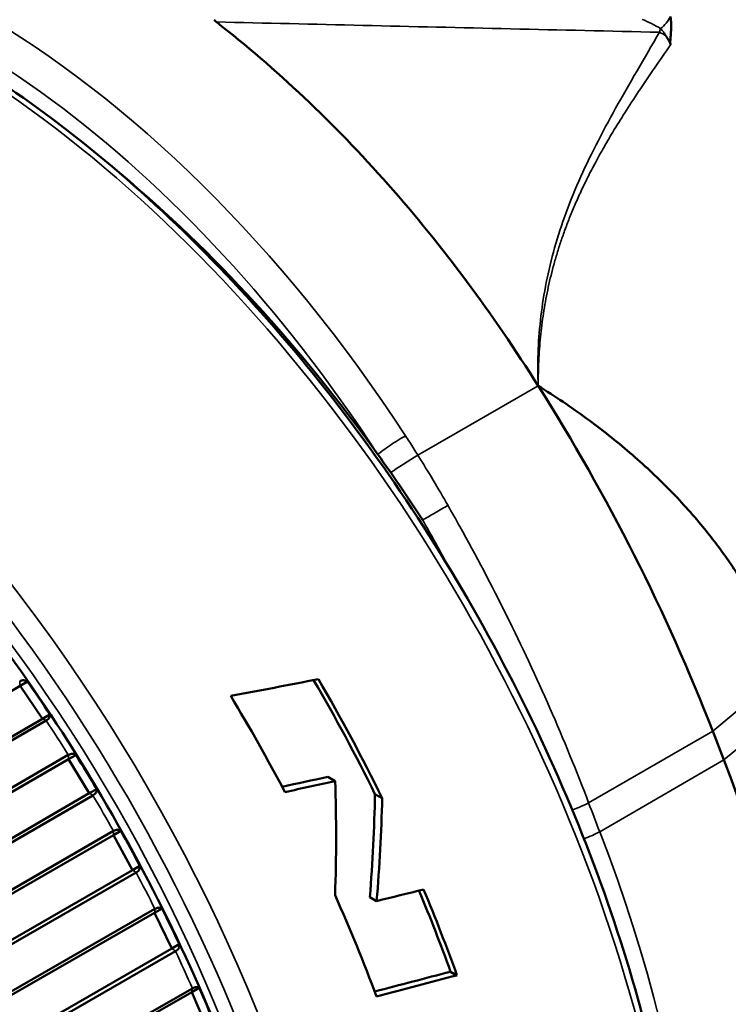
# Model space of a CAD drawing. Header units: millimetres. Extents: x 0 to 2239, y -60 to 841.
# Tile 120 of 151: x 1046.24 to 1050.68, y 290.42 to 296.6. Entities that reach past the tile are written whole.
import ezdxf

# ---------------------------------------------------------------- set-up
doc = ezdxf.new("R2010")
doc.units = ezdxf.units.MM
doc.layers.add('Sichtbar (ISO)', color=7, linetype='Continuous', lineweight=50)
doc.layers.add('Sichtbar schmal (ISO)', color=7, linetype='Continuous', lineweight=35)

msp = doc.modelspace()

# ---------------------------------------------------------------- linework, layer by layer
at = {"layer": 'Sichtbar (ISO)'}
for p, q in [((1040.3738, 289.012), (1046.2425, 292.4208)), ((1046.2425, 292.4208), (1046.2888, 292.4475)), ((1046.382, 292.2149), (1046.2425, 292.4208)), ((1040.374, 288.7252), (1046.382, 292.2149)), ((1046.382, 292.2149), (1046.4283, 292.2416)), ((1046.4045, 292.2044), (1040.4289, 288.7336)), ((1050.5826, 292.1373), (1050.6527, 291.9565)), ((1040.5615, 288.5273), (1046.5436, 291.9881)), ((1046.5453, 291.9609), (1046.5916, 291.9877)), ((1040.5307, 288.4814), (1046.5453, 291.9609)), ((1046.6754, 291.7476), (1046.5453, 291.9609)), ((1048.1694, 291.8503), (1048.2158, 291.8235)), ((1040.6608, 288.2681), (1046.6754, 291.7476)), ((1046.698, 291.7348), (1040.7159, 288.2741)), ((1046.6754, 291.7476), (1046.7216, 291.7743)), ((1048.4657, 291.7425), (1048.5107, 291.7165)), ((1040.806, 288.0165), (1046.8266, 291.4856)), ((1040.8388, 288.0612), (1046.8269, 291.5116)), ((1046.8266, 291.4856), (1046.8729, 291.5123)), ((1046.9464, 291.2663), (1046.8266, 291.4856)), ((1046.9464, 291.2663), (1046.9927, 291.293)), ((1040.9257, 287.7972), (1046.9464, 291.2663)), ((1046.969, 291.2513), (1040.9809, 287.801)), ((1048.4336, 291.0969), (1048.476, 291.0724)), ((1041.0585, 287.5396), (1047.0847, 290.9979)), ((1041.0932, 287.583), (1047.0868, 291.0226)), ((1047.0847, 290.9979), (1047.1309, 291.0246)), ((1047.1932, 290.7741), (1047.0847, 290.9979)), ((1047.1932, 290.7741), (1047.2395, 290.8008)), ((1041.167, 287.3159), (1047.1932, 290.7741)), ((1047.2157, 290.757), (1041.2221, 287.3174)), ((1048.9397, 290.6294), (1048.9797, 290.6064)), ((1041.2864, 287.0539), (1047.3176, 290.5013)), ((1041.3231, 287.0958), (1047.3217, 290.5245)), ((1047.3176, 290.5013), (1047.3639, 290.528)), ((1047.4142, 290.2746), (1047.3176, 290.5013))]:
    msp.add_line(p, q, dxfattribs=at)
for centre, major_axis, ratio, start_param, end_param in [((1045.8737, 291.11), (-3.2, 5.5426), 0.57735, 4.883172, 5.27533), ((1046.0521, 291.7327), (-3.6991, 6.407), 0.57735, 4.45059, 4.780927), ((1045.8737, 291.11), (-3.2, 5.5426), 0.57735, 4.861064, 4.883172), ((1045.8737, 291.11), (-3.2, 5.5426), 0.57735, 4.804752, 4.861064), ((1061.7751, 300.2907), (-24.2055, -7.851), 0.159522, 0.892459, 0.920196), ((1044.8254, 290.5048), (3.3125, -5.7374), 0.57735, 1.450767, 1.578803), ((1046.3327, 292.3296), (-0.264, 0.3894), 0.065649, 4.440147, 4.97514), ((1044.8254, 290.5048), (-3.2875, 5.6941), 0.57735, 4.598342, 4.721968), ((1044.3693, 290.2415), (-3.3125, 5.7374), 0.57735, 4.643698, 4.748133), ((1046.6308, 291.8661), (-0.2461, 0.4035), 0.065502, 4.443322, 4.978315), ((1046.7335, 291.6065), (3.2, -5.5426), 0.57735, 0, 1.308997), ((1002.0996, 326.7346), (77.9098, -12.102), 0.454906, 5.409288, 5.413809), ((1000.9172, 327.5067), (79.7597, -12.3893), 0.454905, 5.411031, 5.415899), ((1042.3152, 289.0555), (3.1899, 7.6885), 0.646646, 5.235389, 5.329646), ((1042.4241, 289.1184), (3.5961, 7.7347), 0.627891, 5.244508, 5.328151), ((1042.4241, 289.1184), (3.6235, 7.7935), 0.627891, 5.239488, 5.322169), ((1046.9069, 291.3877), (-0.2264, 0.4149), 0.065502, 4.446464, 4.981457), ((1044.3693, 290.2415), (-3.3125, 5.7374), 0.57735, 4.429179, 4.534537), ((982.764, 337.7151), (105.7922, -16.4316), 0.454892, 5.451156, 5.454696), ((1044.8254, 290.5048), (-3.2875, 5.6941), 0.57735, 4.411395, 4.496216), ((1044.8254, 290.5048), (3.3125, -5.7374), 0.57735, 1.265835, 1.355002), ((1047.1594, 290.8978), (-0.2053, 0.4234), 0.065649, 4.449639, 4.984632), ((971.7934, 343.1041), (120.3758, -18.6996), 0.45491, 5.471391, 5.476507), ((970.6676, 343.7881), (122.0529, -18.96), 0.454909, 5.472122, 5.477473), ((1047.3863, 290.3997), (-0.1827, 0.429), 0.065937, 4.452912, 4.987905)]:
    msp.add_ellipse(centre, major_axis=major_axis, ratio=ratio, start_param=start_param, end_param=end_param, dxfattribs=at)
for points, knots in [([(1049.0207, 285.2771), (1049.3741, 285.4812), (1049.6715, 285.7811), (1050.1285, 286.5441), (1050.2856, 287.0099), (1050.4432, 288.0634), (1050.4411, 288.653), (1050.2767, 289.8919), (1050.1141, 290.5411), (1049.6458, 291.8328), (1049.3403, 292.4751), (1048.6174, 293.6887), (1048.2001, 294.2599), (1047.2951, 295.2744), (1046.8075, 295.7173), (1045.8094, 296.43), (1045.2991, 296.6994), (1044.3068, 297.0345), (1043.8247, 297.1005), (1043.023, 297.0253), (1042.6902, 296.922), (1042.3957, 296.7519)], [2.356194, 2.356194, 2.356194, 2.356194, 2.666888, 2.666888, 2.983938, 2.983938, 3.306061, 3.306061, 3.628535, 3.628535, 3.950577, 3.950577, 4.272458, 4.272458, 4.594553, 4.594553, 4.917078, 4.917078, 5.238879, 5.238879, 5.497787, 5.497787, 5.497787, 5.497787]), ([(1047.4587, 296.5974), (1047.4612, 296.5929), (1047.4652, 296.5888), (1047.4705, 296.5843), (1047.4712, 296.5837), (1047.4719, 296.5832)], [-0.905693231, -0.905693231, -0.905693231, -0.905693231, -0.901524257, -0.901524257, -0.900925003, -0.900925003, -0.900925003, -0.900925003]), ([(1050.3189, 296.4394), (1050.3179, 296.4424), (1050.3173, 296.4456), (1050.3169, 296.449), (1050.3166, 296.4523), (1050.3165, 296.4558), (1050.3165, 296.4595), (1050.3166, 296.4633), (1050.3168, 296.4672), (1050.317, 296.4713), (1050.3173, 296.4753), (1050.3176, 296.4796), (1050.318, 296.484), (1050.3183, 296.4885), (1050.3188, 296.4931), (1050.3192, 296.498), (1050.3194, 296.501), (1050.3197, 296.504), (1050.3199, 296.5071), (1050.3201, 296.5091), (1050.3203, 296.5112), (1050.3204, 296.5133), (1050.3208, 296.5186), (1050.3212, 296.5242), (1050.3216, 296.5301), (1050.3217, 296.532), (1050.3218, 296.5338), (1050.3219, 296.5357), (1050.3221, 296.5399), (1050.3222, 296.5442), (1050.3223, 296.5487), (1050.3225, 296.5552), (1050.3225, 296.5621), (1050.3224, 296.5693), (1050.3223, 296.5702), (1050.3223, 296.571), (1050.3223, 296.5718), (1050.3221, 296.5783), (1050.3217, 296.5851), (1050.3211, 296.5923), (1050.3203, 296.6004), (1050.3192, 296.6089), (1050.3176, 296.6177)], [0, 0, 0, 0, 0.090909, 0.090909, 0.090909, 0.181818, 0.181818, 0.181818, 0.272727, 0.272727, 0.272727, 0.363636, 0.363636, 0.363636, 0.454545, 0.454545, 0.454545, 0.509798, 0.509798, 0.509798, 0.545455, 0.545455, 0.545455, 0.636364, 0.636364, 0.636364, 0.664515, 0.664515, 0.664515, 0.727273, 0.727273, 0.727273, 0.818182, 0.818182, 0.818182, 0.828358, 0.828358, 0.828358, 0.909091, 0.909091, 0.909091, 1, 1, 1, 1]), ([(1047.4719, 296.5832), (1047.8429, 296.2925), (1048.2071, 295.9513), (1048.8891, 295.1784), (1049.2044, 294.7533), (1049.4892, 294.3021)], [0.0000028, 0.0000028, 0.0000028, 0.0000028, 0.3197331, 0.3197331, 0.6380686, 0.6380686, 0.6380686, 0.6380686]), ([(1050.2896, 296.4958), (1050.2909, 296.4941), (1050.2922, 296.4924), (1050.2934, 296.4906), (1050.2961, 296.4866), (1050.2987, 296.4825), (1050.3012, 296.4784), (1050.3048, 296.4723), (1050.3081, 296.466), (1050.311, 296.4594), (1050.314, 296.4529), (1050.3166, 296.4462), (1050.3189, 296.4394)], [0, 0, 0, 0, 0.103785, 0.103785, 0.103785, 0.333333, 0.333333, 0.333333, 0.666667, 0.666667, 0.666667, 1, 1, 1, 1]), ([(1048.1318, 286.217), (1048.2066, 286.7586), (1048.1988, 287.3588), (1048.0212, 288.6172), (1047.8513, 289.2754), (1047.3673, 290.5828), (1047.0535, 291.2317), (1046.3138, 292.4557), (1045.8882, 293.0306), (1044.967, 294.0489), (1044.4716, 294.4921), (1043.568, 295.1257), (1043.1637, 295.35), (1042.7652, 295.5122)], [2.99499, 2.99499, 2.99499, 2.99499, 3.317147, 3.317147, 3.639576, 3.639576, 3.961581, 3.961581, 4.283439, 4.283439, 4.605521, 4.605521, 4.858992, 4.858992, 4.858992, 4.858992]), ([(1046.2888, 292.4475), (1046.2821, 292.4525), (1046.2732, 292.4561), (1046.2573, 292.4565), (1046.2479, 292.454), (1046.2401, 292.4495), (1046.2397, 292.4493), (1046.2393, 292.4491), (1046.2389, 292.4488)], [0.12922201, 0.12922201, 0.12922201, 0.12922201, 0.13675171, 0.13675171, 0.14339331, 0.14339331, 0.14339331, 0.14371765, 0.14371765, 0.14371765, 0.14371765]), ([(1046.4045, 292.2044), (1046.4049, 292.2046), (1046.4053, 292.2049), (1046.4057, 292.2051), (1046.4135, 292.2096), (1046.4203, 292.2159), (1046.4279, 292.2277), (1046.4293, 292.2353), (1046.4283, 292.2416)], [0.14306898, 0.14306898, 0.14306898, 0.14306898, 0.14339331, 0.14339331, 0.14339331, 0.15003491, 0.15003491, 0.15756461, 0.15756461, 0.15756461, 0.15756461]), ([(1046.5916, 291.9877), (1046.5855, 291.9924), (1046.5771, 291.9957), (1046.5618, 291.9958), (1046.5526, 291.9932), (1046.5448, 291.9887), (1046.5444, 291.9885), (1046.544, 291.9883), (1046.5436, 291.9881)], [0.12922201, 0.12922201, 0.12922201, 0.12922201, 0.13675171, 0.13675171, 0.14339331, 0.14339331, 0.14339331, 0.14371765, 0.14371765, 0.14371765, 0.14371765]), ([(1046.698, 291.7348), (1046.6984, 291.7351), (1046.6988, 291.7353), (1046.6992, 291.7355), (1046.707, 291.74), (1046.7138, 291.7465), (1046.7213, 291.7591), (1046.7226, 291.7673), (1046.7216, 291.7743)], [0.14306898, 0.14306898, 0.14306898, 0.14306898, 0.14339331, 0.14339331, 0.14339331, 0.15003491, 0.15003491, 0.15756461, 0.15756461, 0.15756461, 0.15756461]), ([(1046.8729, 291.5123), (1046.8674, 291.5167), (1046.8596, 291.5196), (1046.8449, 291.5194), (1046.8359, 291.5168), (1046.8281, 291.5122), (1046.8277, 291.512), (1046.8273, 291.5118), (1046.8269, 291.5116)], [0.12922201, 0.12922201, 0.12922201, 0.12922201, 0.13675171, 0.13675171, 0.14339331, 0.14339331, 0.14339331, 0.14371765, 0.14371765, 0.14371765, 0.14371765]), ([(1046.969, 291.2513), (1046.9694, 291.2515), (1046.9698, 291.2517), (1046.9702, 291.2519), (1046.978, 291.2564), (1046.9848, 291.2631), (1046.9923, 291.2764), (1046.9937, 291.2853), (1046.9927, 291.293)], [0.14306898, 0.14306898, 0.14306898, 0.14306898, 0.14339331, 0.14339331, 0.14339331, 0.15003491, 0.15003491, 0.15756461, 0.15756461, 0.15756461, 0.15756461]), ([(1047.1309, 291.0246), (1047.1259, 291.0286), (1047.1187, 291.0312), (1047.1047, 291.0306), (1047.0958, 291.0278), (1047.088, 291.0233), (1047.0876, 291.0231), (1047.0872, 291.0228), (1047.0868, 291.0226)], [0.12922201, 0.12922201, 0.12922201, 0.12922201, 0.13675171, 0.13675171, 0.14339331, 0.14339331, 0.14339331, 0.14371765, 0.14371765, 0.14371765, 0.14371765]), ([(1047.2157, 290.757), (1047.2161, 290.7572), (1047.2165, 290.7574), (1047.2169, 290.7577), (1047.2247, 290.7622), (1047.2316, 290.7691), (1047.2391, 290.783), (1047.2405, 290.7926), (1047.2395, 290.8008)], [0.14306898, 0.14306898, 0.14306898, 0.14306898, 0.14339331, 0.14339331, 0.14339331, 0.15003491, 0.15003491, 0.15756461, 0.15756461, 0.15756461, 0.15756461]), ([(1047.3639, 290.528), (1047.3594, 290.5316), (1047.3527, 290.5337), (1047.3393, 290.5326), (1047.3306, 290.5297), (1047.3228, 290.5252), (1047.3224, 290.525), (1047.322, 290.5247), (1047.3217, 290.5245)], [0.12922201, 0.12922201, 0.12922201, 0.12922201, 0.13675171, 0.13675171, 0.14339331, 0.14339331, 0.14339331, 0.14371765, 0.14371765, 0.14371765, 0.14371765])]:
    msp.add_open_spline(points, degree=3, knots=knots, dxfattribs=at)
msp.add_rational_spline([(1051.0447, 292.5237), (1050.6323, 293.5866), (1049.4892, 294.3021)], [1.04286972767, 1.04286972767, 1.01389398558], degree=2, dxfattribs=at)
at = {"layer": 'Sichtbar schmal (ISO)'}
for p, q in [((1049.4892, 294.3021), (1048.7351, 293.8667)), ((1051.0447, 292.5237), (1050.5826, 292.1373)), ((1050.6527, 291.9565), (1051.1149, 292.3429)), ((1050.5826, 292.1373), (1049.8047, 291.6882)), ((1049.8742, 291.5071), (1050.6527, 291.9565))]:
    msp.add_line(p, q, dxfattribs=at)
for centre, major_axis, ratio, start_param, end_param in [((1045.7082, 291.0145), (3.3125, -5.7374), 0.57735, 0, 3.141593), ((1045.9797, 291.8069), (-2.9657, 5.1368), 0.57735, 4.805452, 6.190122), ((1045.8737, 291.7456), (-2.8907, 5.0069), 0.57735, 4.805455, 5.912375), ((1050.1471, 296.4112), (-0.3309, 0.1843), 0.441711, 4.629133, 4.971201), ((1050.2553, 296.6004), (0.0647, 0.0762), 0.429802, 4.251168, 5.277107), ((1050.2543, 296.5265), (0.0102, 0.0339), 0.091142, 1.135957, 1.835886), ((1043.7283, 289.8714), (-3.3125, 5.7374), 0.57735, 3.230365, 6.194412), ((1050.2439, 296.4423), (0.1144, -0.0709), 0.518756, 1.491842, 1.842568), ((1043.6576, 289.8306), (-3.2625, 5.6508), 0.57735, 3.520911, 5.903867), ((1043.6576, 289.8306), (-3.1875, 5.5209), 0.57735, 4.000926, 5.423852), ((1048.5893, 293.9339), (0.1257, 0.0819), 0.075879, 0.95327, 2.524067), ((1048.6654, 293.8146), (0.1272, 0.0795), 0.059371, 0.95449, 2.45091), ((1044.2081, 290.7206), (-3.3401, 6.3153), 0.769373, 4.754086, 4.805542), ((1043.4089, 289.687), (-3.3541, 5.8095), 0.57735, 4.775845, 4.81428), ((1043.4089, 289.687), (-3.3541, 5.8095), 0.57735, 4.693171, 4.731607), ((1049.7128, 291.68), (0.1402, 0.0533), 0.206409, 4.560454, 5.345755), ((1066.3741, 301.0333), (-2.076, 23.2419), 0.788672, 1.913171, 1.921673), ((1049.7824, 291.4989), (-0.1398, -0.0543), 0.211325, 1.441165, 2.202711), ((1045.9551, 291.157), (3.2, -5.5426), 0.57735, 0.497864, 1.308997), ((1043.4089, 289.687), (-3.3541, 5.8095), 0.57735, 4.610498, 4.648933), ((1043.4089, 289.687), (-3.3541, 5.8095), 0.57735, 4.527824, 4.56626)]:
    msp.add_ellipse(centre, major_axis=major_axis, ratio=ratio, start_param=start_param, end_param=end_param, dxfattribs=at)
for points, knots in [([(1050.2486, 296.5185), (1049.9364, 296.5258), (1049.6254, 296.5331), (1049.3157, 296.5403), (1049.0061, 296.5474), (1048.6977, 296.5545), (1048.3904, 296.5617), (1048.083, 296.5689), (1047.7766, 296.5764), (1047.4719, 296.5832)], [0, 0, 0, 0, 0.3333333, 0.3333333, 0.3333333, 0.6666667, 0.6666667, 0.6666667, 1, 1, 1, 1]), ([(1050.2558, 296.5416), (1050.2608, 296.5367), (1050.2657, 296.5312), (1050.2703, 296.5254), (1050.2747, 296.5198), (1050.2789, 296.5139), (1050.2828, 296.5076), (1050.2852, 296.5038), (1050.2874, 296.4999), (1050.2896, 296.4958)], [0, 0, 0, 0, 0.397433, 0.397433, 0.397433, 0.772407, 0.772407, 0.772407, 1, 1, 1, 1]), ([(1049.4892, 294.3024), (1049.4824, 294.4347), (1049.4929, 294.7118), (1049.57, 295.1348), (1049.7306, 295.5842), (1049.9667, 296.0397), (1050.1544, 296.3534), (1050.2486, 296.5185)], [0.0001563, 0.0001563, 0.0001563, 0.0001563, 0.2, 0.4, 0.6, 0.8, 1, 1, 1, 1]), ([(1049.534, 294.8296), (1049.5385, 294.8541), (1049.5432, 294.8785), (1049.5483, 294.9028), (1049.5535, 294.9274), (1049.559, 294.9519), (1049.5648, 294.9762), (1049.5707, 295.0009), (1049.577, 295.0255), (1049.5835, 295.0499), (1049.5902, 295.0747), (1049.5973, 295.0994), (1049.6046, 295.124), (1049.6122, 295.1491), (1049.62, 295.174), (1049.6282, 295.1988), (1049.6367, 295.2242), (1049.6454, 295.2495), (1049.6545, 295.2746), (1049.664, 295.3006), (1049.6737, 295.3263), (1049.6838, 295.3518), (1049.6944, 295.3785), (1049.7053, 295.4049), (1049.7165, 295.431), (1049.7283, 295.4585), (1049.7404, 295.4858), (1049.7529, 295.5128), (1049.7662, 295.5415), (1049.7799, 295.57), (1049.7939, 295.5981), (1049.809, 295.6286), (1049.8245, 295.6587), (1049.8404, 295.6885), (1049.8578, 295.7212), (1049.8757, 295.7536), (1049.8939, 295.7857), (1049.9144, 295.8219), (1049.9354, 295.8576), (1049.9567, 295.893), (1049.9811, 295.9333), (1050.0059, 295.9733), (1050.0311, 296.0128), (1050.0598, 296.0577), (1050.0888, 296.1022), (1050.1183, 296.1463), (1050.1513, 296.1959), (1050.1848, 296.2451), (1050.2185, 296.2942), (1050.2518, 296.3427), (1050.2853, 296.391), (1050.3189, 296.4394)], [0.2150339, 0.2150339, 0.2150339, 0.2150339, 0.2457341, 0.2457341, 0.2457341, 0.2768325, 0.2768325, 0.2768325, 0.308426, 0.308426, 0.308426, 0.3406117, 0.3406117, 0.3406117, 0.3735629, 0.3735629, 0.3735629, 0.4074864, 0.4074864, 0.4074864, 0.4426263, 0.4426263, 0.4426263, 0.4792816, 0.4792816, 0.4792816, 0.5178347, 0.5178347, 0.5178347, 0.5588688, 0.5588688, 0.5588688, 0.6031973, 0.6031973, 0.6031973, 0.6519413, 0.6519413, 0.6519413, 0.7068455, 0.7068455, 0.7068455, 0.7695437, 0.7695437, 0.7695437, 0.8407411, 0.8407411, 0.8407411, 0.9207793, 0.9207793, 0.9207793, 1, 1, 1, 1]), ([(1049.4892, 294.3024), (1049.4893, 294.3154), (1049.4891, 294.3284), (1049.4892, 294.3414), (1049.4893, 294.3545), (1049.4895, 294.3675), (1049.4898, 294.3806), (1049.4903, 294.4063), (1049.4912, 294.4321), (1049.4924, 294.4577), (1049.4935, 294.4831), (1049.495, 294.5084), (1049.4968, 294.5336), (1049.4986, 294.5587), (1049.5008, 294.5836), (1049.5032, 294.6085), (1049.5057, 294.6333), (1049.5084, 294.6581), (1049.5115, 294.6827), (1049.5146, 294.7073), (1049.518, 294.7319), (1049.5218, 294.7563), (1049.5255, 294.7808), (1049.5296, 294.8053), (1049.534, 294.8296)], [0.0001292, 0.0001292, 0.0001292, 0.0001292, 0.015796, 0.015796, 0.015796, 0.031592, 0.031592, 0.031592, 0.0627141, 0.0627141, 0.0627141, 0.0934454, 0.0934454, 0.0934454, 0.12392, 0.12392, 0.12392, 0.1542586, 0.1542586, 0.1542586, 0.184587, 0.184587, 0.184587, 0.2150339, 0.2150339, 0.2150339, 0.2150339]), ([(1048.657, 293.9891), (1048.6658, 293.9756), (1048.6745, 293.962), (1048.6833, 293.9485), (1048.692, 293.9349), (1048.7007, 293.9213), (1048.7094, 293.9077), (1048.718, 293.8941), (1048.7266, 293.8804), (1048.7351, 293.8667)], [0, 0, 0, 0, 0.333333, 0.333333, 0.333333, 0.666667, 0.666667, 0.666667, 1, 1, 1, 1]), ([(1048.7649, 293.4609), (1048.785, 293.4729), (1048.8135, 293.4896), (1048.8427, 293.5063), (1048.8718, 293.5229), (1048.9016, 293.5395), (1048.9234, 293.5515)], [0.0000028, 0.0000028, 0.0000028, 0.0000028, 0.5, 0.5, 0.5, 1, 1, 1, 1]), ([(1049.8047, 291.6882), (1049.7293, 291.8864), (1049.6484, 292.0844), (1049.5622, 292.2812), (1049.4768, 292.4763), (1049.3862, 292.6704), (1049.2907, 292.8626), (1049.1972, 293.0507), (1049.0991, 293.2371), (1048.9969, 293.421), (1048.9727, 293.4646), (1048.9482, 293.5081), (1048.9234, 293.5515)], [0, 0, 0, 0, 0.313193, 0.313193, 0.313193, 0.623812, 0.623812, 0.623812, 0.927852, 0.927852, 0.927852, 1, 1, 1, 1]), ([(1048.7649, 293.4609), (1048.7893, 293.4182), (1048.8446, 293.32), (1048.8987, 293.2212), (1048.9287, 293.1653)], [0, 0, 0, 0, 0.0721476, 0.1650767, 0.1650767, 0.1650767, 0.1650767])]:
    msp.add_open_spline(points, degree=3, knots=knots, dxfattribs=at)
for points in [[(1046.2425, 292.4208), (1046.2415, 292.4302), (1046.24, 292.4394), (1046.2389, 292.4488)], [(1046.4045, 292.2044), (1046.3969, 292.2078), (1046.3897, 292.2115), (1046.382, 292.2149)], [(1046.5453, 291.9609), (1046.5449, 291.9701), (1046.5441, 291.979), (1046.5436, 291.9881)], [(1046.698, 291.7348), (1046.6904, 291.739), (1046.6831, 291.7435), (1046.6754, 291.7476)], [(1046.8266, 291.4856), (1046.8269, 291.4943), (1046.8267, 291.5028), (1046.8269, 291.5116)], [(1046.969, 291.2513), (1046.9614, 291.2562), (1046.9541, 291.2614), (1046.9464, 291.2663)], [(1047.0847, 290.9979), (1047.0856, 291.0062), (1047.086, 291.0143), (1047.0868, 291.0226)], [(1047.2157, 290.757), (1047.2081, 290.7626), (1047.2009, 290.7685), (1047.1932, 290.7741)], [(1047.3176, 290.5013), (1047.3191, 290.5091), (1047.3202, 290.5167), (1047.3217, 290.5245)]]:
    msp.add_open_spline(points, degree=3, dxfattribs=at)

doc.saveas('drawing.dxf')
